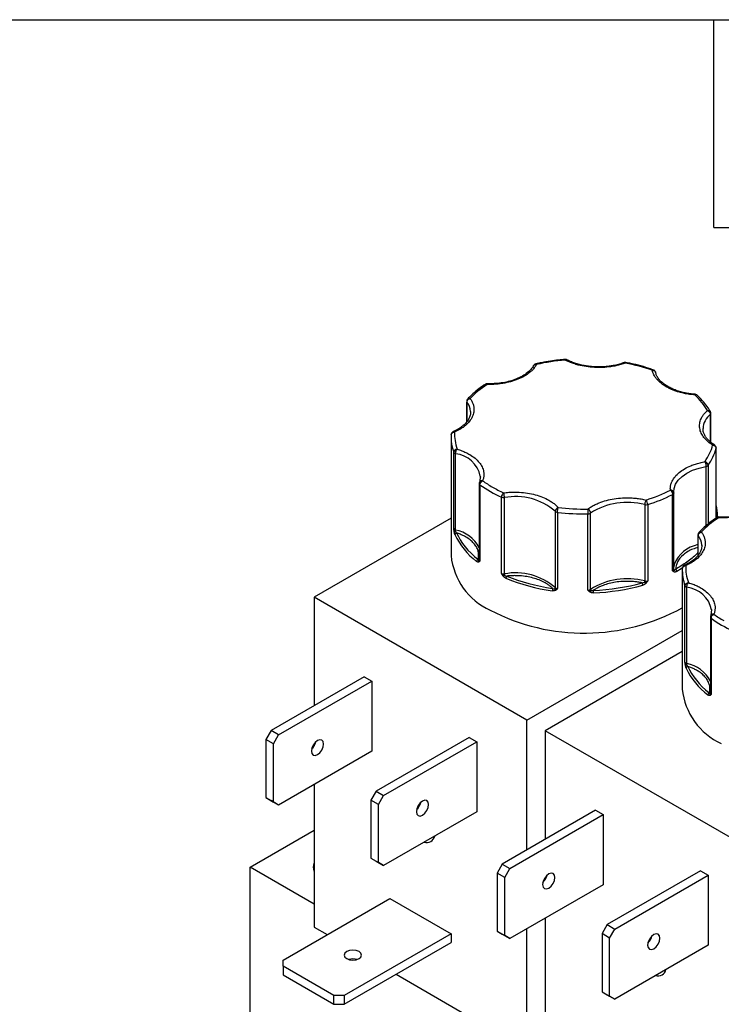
# Model space of a CAD drawing. Header units: inches. Extents: x 0.5 to 21.5, y 0.5 to 16.5.
# Tile 15 of 17: x 17.2 to 19.2, y 13.7 to 16.5. Entities that reach past the tile are written whole.
import ezdxf

# ---------------------------------------------------------------- set-up
doc = ezdxf.new("R2010")
doc.units = ezdxf.units.IN
doc.header["$LTSCALE"] = 2
doc.header["$MEASUREMENT"] = 0
doc.layers.add('TEXT', color=140, linetype='Continuous', lineweight=25)

msp = doc.modelspace()

# ---------------------------------------------------------------- linework, layer by layer
for p, q in [((18.4858, 15.3974), (18.4858, 15.3376)), ((18.4865, 15.3385), (18.4865, 15.3952)), ((18.4967, 15.3679), (18.4968, 15.3657)), ((19.1897, 15.3597), (19.1897, 15.28)), ((19.1913, 15.2787), (19.1913, 15.3628)), ((19.1688, 15.316), (19.1687, 15.3183)), ((18.4405, 15.2943), (18.4405, 14.9514)), ((18.4483, 15.0293), (18.4483, 15.2498)), ((19.2063, 15.0596), (19.2063, 15.2617)), ((19.2065, 15.0596), (19.2065, 15.2626)), ((18.4535, 15.0253), (18.4535, 15.2458)), ((19.1772, 15.2092), (19.1772, 15.0377)), ((19.1836, 15.2126), (19.1836, 15.0431)), ((18.5251, 15.1812), (18.5233, 15.165)), ((18.5251, 15.1809), (18.5252, 15.1778)), ((18.5218, 15.1597), (18.5218, 14.9393)), ((18.5239, 15.1562), (18.5239, 14.9357)), ((19.0843, 15.1326), (19.0842, 15.1362)), ((18.5862, 14.8998), (18.5862, 15.1202)), ((18.5946, 14.8986), (18.5946, 15.1191)), ((19.0809, 14.9076), (19.0809, 15.128)), ((19.0843, 15.1326), (19.0843, 15.1323)), ((19.0843, 14.9119), (19.0843, 15.1323)), ((18.7414, 15.0796), (18.7414, 14.8591)), ((19.0002, 15.0986), (19.0002, 14.8782)), ((19.0088, 15.0989), (19.0088, 14.8784)), ((18.4405, 15.0598), (18.0447, 14.8312)), ((18.7483, 15.0766), (18.7483, 14.8561)), ((18.836, 14.8517), (18.836, 15.0721)), ((18.8437, 14.854), (18.8437, 15.0744)), ((19.2105, 15.0617), (19.2105, 15.0657)), ((19.154, 15.0116), (19.154, 14.9519)), ((19.1547, 14.9528), (19.1547, 15.0094)), ((19.1649, 14.9821), (19.165, 14.9799)), ((19.1087, 14.9086), (19.1087, 14.5656)), ((19.1165, 14.6435), (19.1165, 14.864)), ((19.1218, 14.6396), (19.1218, 14.86)), ((18.0447, 14.8312), (18.0447, 14.5177)), ((18.6598, 14.4761), (18.0447, 14.8312)), ((19.1933, 14.7954), (19.1916, 14.7792)), ((19.1934, 14.7952), (19.1935, 14.7921)), ((19.19, 14.774), (19.19, 14.5535)), ((19.1922, 14.7704), (19.1922, 14.5499)), ((18.6598, 14.4761), (19.1087, 14.7352)), ((19.1087, 14.674), (18.7129, 14.4455)), ((18.1896, 14.6014), (17.9204, 14.446)), ((18.1896, 14.6014), (18.2115, 14.5887)), ((17.9423, 14.4333), (18.2115, 14.5887)), ((18.2115, 14.5887), (18.2115, 14.3862)), ((18.6598, 14.1013), (18.6598, 14.4761)), ((17.9204, 14.446), (17.9054, 14.42)), ((17.9423, 14.4333), (17.9204, 14.446)), ((17.9273, 14.4073), (17.9423, 14.4333)), ((18.493, 14.4263), (18.2237, 14.2708)), ((18.493, 14.4263), (18.5149, 14.4136)), ((18.7129, 14.4455), (18.7129, 14.132)), ((19.3281, 14.0903), (18.7129, 14.4455)), ((17.9273, 14.4073), (17.9054, 14.42)), ((17.9054, 14.42), (17.9054, 14.2521)), ((17.9273, 14.2395), (17.9273, 14.4073)), ((18.0447, 14.4081), (18.0447, 14.4015)), ((18.2456, 14.2582), (18.5149, 14.4136)), ((18.5149, 14.4136), (18.5149, 14.2111)), ((18.2115, 14.3862), (17.9423, 14.2308)), ((18.0447, 14.2899), (18.0447, 13.8783)), ((18.2237, 14.2708), (18.2087, 14.2449)), ((18.2237, 14.2708), (18.2456, 14.2582)), ((18.2306, 14.2322), (18.2456, 14.2582)), ((17.9054, 14.2521), (17.9273, 14.2395)), ((17.9054, 14.2521), (17.9204, 14.2435)), ((17.9423, 14.2308), (17.9204, 14.2435)), ((17.9423, 14.2308), (17.9273, 14.2395)), ((18.2306, 14.2322), (18.2087, 14.2449)), ((18.2087, 14.2449), (18.2087, 14.077)), ((18.2306, 14.0643), (18.2306, 14.2322)), ((18.3457, 14.2294), (18.3489, 14.228)), ((18.5149, 14.2111), (18.2456, 14.0557)), ((18.8578, 14.2156), (18.5886, 14.0602)), ((18.6105, 14.0475), (18.8798, 14.203)), ((18.8578, 14.2156), (18.8798, 14.203)), ((18.8798, 14.203), (18.8798, 14.0005)), ((17.8596, 14.0512), (18.0447, 14.158)), ((18.2087, 14.077), (18.2306, 14.0643)), ((18.2087, 14.077), (18.2237, 14.0683)), ((18.2237, 14.0683), (18.2456, 14.0557)), ((18.2456, 14.0557), (18.2306, 14.0643)), ((18.5886, 14.0602), (18.5736, 14.0342)), ((18.5886, 14.0602), (18.6105, 14.0475)), ((17.8596, 12.8264), (17.8596, 14.0512)), ((18.0447, 13.9443), (17.8596, 14.0512)), ((18.5955, 14.0216), (18.5736, 14.0342)), ((18.5736, 14.0342), (18.5736, 13.8664)), ((18.5955, 14.0216), (18.6105, 14.0475)), ((19.1612, 14.0405), (18.8919, 13.8851)), ((18.9138, 13.8724), (19.1831, 14.0279)), ((19.1612, 14.0405), (19.1831, 14.0279)), ((19.1831, 14.0279), (19.1831, 13.8254)), ((18.5955, 13.8537), (18.5955, 14.0216)), ((18.8798, 14.0005), (18.6105, 13.845)), ((18.7129, 14.0223), (18.7129, 14.0157)), ((17.955, 13.7825), (18.2639, 13.9608)), ((18.2639, 13.9608), (18.4406, 13.8588)), ((18.7129, 13.9041), (18.7129, 13.4926)), ((18.8919, 13.8851), (18.8769, 13.8591)), ((18.8919, 13.8851), (18.9138, 13.8724)), ((18.0447, 13.8783), (18.0828, 13.8563)), ((18.4406, 13.8588), (18.1318, 13.6805)), ((18.4406, 13.8588), (18.4406, 13.8335)), ((18.5736, 13.8664), (18.5955, 13.8537)), ((18.5736, 13.8664), (18.5886, 13.8577)), ((18.5886, 13.8577), (18.6105, 13.845)), ((18.6598, 13.5232), (18.6598, 13.8735)), ((18.8988, 13.8464), (18.8769, 13.8591)), ((18.8769, 13.8591), (18.8769, 13.6912)), ((18.8988, 13.8464), (18.9138, 13.8724)), ((18.1318, 13.6552), (18.4406, 13.8335)), ((18.6105, 13.845), (18.5955, 13.8537)), ((18.8988, 13.6786), (18.8988, 13.8464)), ((19.0139, 13.8437), (19.0171, 13.8422)), ((19.1831, 13.8254), (18.9138, 13.6699)), ((17.955, 13.7652), (17.955, 13.7825)), ((18.1018, 13.6805), (17.955, 13.7652)), ((17.955, 13.7652), (17.955, 13.7399)), ((18.2815, 13.7416), (18.6598, 13.5232)), ((17.955, 13.7399), (18.1018, 13.6552)), ((18.8769, 13.6912), (18.8988, 13.6786)), ((18.8769, 13.6912), (18.8919, 13.6826)), ((18.1318, 13.6805), (18.1018, 13.6805)), ((18.1018, 13.6552), (18.1018, 13.6805)), ((18.1318, 13.6805), (18.1318, 13.6552)), ((18.8919, 13.6826), (18.9138, 13.6699)), ((18.9138, 13.6699), (18.8988, 13.6786)), ((18.1018, 13.6552), (18.1318, 13.6552))]:
    msp.add_line(p, q)
at = {"flags": 128}
for points in [[(19.2065, 15.2626), (19.2064, 15.2624), (19.2063, 15.2617)], [(19.0842, 15.1362), (19.0851, 15.1452), (19.0894, 15.1575), (19.0971, 15.1692), (19.1081, 15.1801), (19.122, 15.1897), (19.1385, 15.198), (19.1571, 15.2045), (19.1772, 15.2092)], [(19.2105, 15.0657), (19.2105, 15.0636), (19.2104, 15.0604)], [(19.0854, 14.9262), (19.0851, 14.9247), (19.0843, 14.9195)], [(19.1104, 14.9162), (19.1057, 14.9133), (19.0926, 14.9056)], [(18.0546, 14.4173), (18.0478, 14.4118), (18.0421, 14.4041), (18.0382, 14.3953), (18.0369, 14.3867), (18.0382, 14.3796), (18.0421, 14.3752), (18.0478, 14.3741), (18.0546, 14.3765)], [(18.0546, 14.3765), (18.0613, 14.3819), (18.0671, 14.3896), (18.0709, 14.3985), (18.0722, 14.4071), (18.0709, 14.4141), (18.0671, 14.4185), (18.0613, 14.4196), (18.0546, 14.4173)], [(18.3579, 14.2422), (18.3511, 14.2367), (18.3454, 14.229), (18.3416, 14.2201), (18.3402, 14.2115), (18.3416, 14.2045), (18.3454, 14.2001), (18.3511, 14.199), (18.3579, 14.2013)], [(18.3579, 14.2013), (18.3647, 14.2068), (18.3704, 14.2145), (18.3742, 14.2234), (18.3756, 14.232), (18.3742, 14.239), (18.3704, 14.2434), (18.3647, 14.2445), (18.3579, 14.2422)], [(18.7228, 14.0315), (18.716, 14.0261), (18.7103, 14.0183), (18.7064, 14.0095), (18.7051, 14.0009), (18.7064, 13.9939), (18.7103, 13.9895), (18.716, 13.9883), (18.7228, 13.9907)], [(18.7228, 13.9907), (18.7295, 13.9962), (18.7353, 14.0039), (18.7391, 14.0127), (18.7405, 14.0213), (18.7391, 14.0284), (18.7353, 14.0328), (18.7295, 14.0339), (18.7228, 14.0315)], [(19.0261, 13.8564), (19.0194, 13.8509), (19.0136, 13.8432), (19.0098, 13.8344), (19.0084, 13.8258), (19.0098, 13.8188), (19.0136, 13.8143), (19.0194, 13.8132), (19.0261, 13.8156)], [(19.0261, 13.8156), (19.0329, 13.821), (19.0386, 13.8288), (19.0425, 13.8376), (19.0438, 13.8462), (19.0425, 13.8532), (19.0386, 13.8576), (19.0329, 13.8588), (19.0261, 13.8564)], [(18.1394, 13.8073), (18.134, 13.8027), (18.1321, 13.7971), (18.134, 13.7916), (18.1394, 13.7869), (18.1475, 13.7838), (18.1571, 13.7827), (18.1667, 13.7838), (18.1748, 13.7869)], [(18.1748, 13.7869), (18.1802, 13.7916), (18.1821, 13.7971), (18.1802, 13.8027), (18.1748, 13.8073), (18.1667, 13.8105), (18.1571, 13.8116), (18.1475, 13.8105), (18.1394, 13.8073)]]:
    msp.add_lwpolyline(points, dxfattribs=at)
for centre, radius, start, end in [((18.4895, 15.3975), 0.00376, 180.945, 217.4259), ((18.447, 15.3648), 0.0498, 3.5015, 37.4895), ((19.2242, 15.3161), 0.0556, 128.4223, 177.7121), ((19.1871, 15.363), 0.00421, 308.5087, 357.4304), ((18.5727, 15.2945), 0.1322, 177.4493, 199.7861), ((18.4537, 15.252), 0.00584, 202.9787, 242.992), ((19.0559, 15.3017), 0.1557, 325.0895, 345.1136), ((18.4568, 15.2569), 0.0116, 240.4659, 253.794), ((18.4442, 15.1636), 0.0827, 12.0928, 83.5527), ((19.1761, 15.2189), 0.0097, 276.4793, 319.8956), ((18.5262, 15.16), 0.0044, 182.4878, 239.5252), ((18.7354, 15.4505), 0.3624, 234.3111, 245.6943), ((18.5924, 15.1348), 0.0159, 246.9599, 278.0107), ((18.6269, 14.9466), 0.1755, 49.256, 100.611), ((18.8735, 15.5375), 0.459, 287.1489, 296.8704), ((19.0791, 15.1329), 0.00522, 290.4646, 353.689), ((18.7469, 15.0846), 0.00735, 222.6419, 240.7341), ((18.9496, 14.9079), 0.1974, 75.141, 122.4451), ((19.0041, 15.1148), 0.0166, 256.6265, 286.6907), ((19.0795, 15.0655), 0.1311, 0.0768, 14.2924), ((18.7497, 15.0899), 0.0134, 241.3079, 264.1813), ((18.8254, 15.7322), 0.6602, 263.2951, 270.9222), ((18.8363, 15.0855), 0.0134, 269.0358, 303.9182), ((18.455, 15.0327), 0.00749, 206.7477, 258.5997), ((18.442, 15.0256), 0.0116, 340.4761, 358.7318), ((18.4346, 14.9284), 0.0988, 28.0077, 78.9293), ((18.4536, 15.0162), 0.00556, 97.9999, 136.3953), ((18.4572, 15.0116), 0.00537, 95.1981, 173.9066), ((18.6368, 15.0977), 0.2038, 204.8113, 233.0482), ((19.1577, 15.0117), 0.00376, 180.945, 217.4259), ((19.1152, 14.9791), 0.0498, 3.5015, 37.4895), ((19.1723, 14.8914), 0.0936, 101.2675, 158.1605), ((18.6332, 14.9706), 0.1936, 185.6948, 245.6253), ((18.5211, 14.9344), 0.00681, 113.8597, 176.2343), ((18.525, 14.9349), 0.00531, 145.7148, 203.1049), ((18.5187, 14.9406), 0.00335, 305.0455, 337.1501), ((18.5264, 14.9396), 0.00462, 184.1179, 238.1308), ((19.0791, 14.9125), 0.00522, 290.4646, 353.689), ((19.088, 14.9122), 0.00366, 185.6152, 232.804), ((19.0805, 14.9069), 0.00574, 331.6604, 24.4093), ((19.0848, 14.9053), 0.00781, 2.4706, 56.2904), ((19.2409, 14.9088), 0.1322, 177.4493, 199.7861), ((18.5924, 14.9143), 0.0159, 246.9599, 278.0107), ((18.6578, 14.8148), 0.1019, 128.1341, 130.9243), ((18.6269, 14.7262), 0.1755, 49.256, 100.611), ((18.6191, 14.8989), 0.0245, 180.6025, 189.243), ((18.6078, 14.8858), 0.009, 132.2532, 178.4536), ((18.807, 15.3926), 0.5476, 247.6562, 262.2108), ((18.9496, 14.6874), 0.1974, 75.141, 122.4451), ((18.7533, 14.8499), 0.0204, 160.2414, 179.9206), ((18.7362, 14.8593), 0.0053, 319.1965, 357.7484), ((18.7494, 14.8571), 0.00927, 187.4178, 219.8783), ((18.7491, 14.8671), 0.0111, 226.5503, 266.2341), ((18.8363, 14.865), 0.0134, 269.0358, 303.9182), ((18.8499, 14.8542), 0.00622, 182.1351, 215.4476), ((18.8294, 15.4618), 0.6183, 272.0834, 285.5027), ((18.9831, 14.8659), 0.0116, 0.6428, 35.7943), ((18.9864, 14.8784), 0.0138, 343.6589, 358.936), ((19.0537, 14.9271), 0.0755, 224.2139, 228.0908), ((19.0041, 14.8943), 0.0166, 256.6265, 286.6907), ((19.1219, 14.8663), 0.00584, 202.9787, 242.992), ((19.125, 14.8712), 0.0116, 240.4659, 253.794), ((19.1125, 14.7778), 0.0827, 12.0928, 83.5527), ((18.8334, 14.8542), 0.0121, 317.4555, 342.3992), ((18.7813, 14.844), 0.0706, 359.9897, 5.6487), ((18.8249, 15.3125), 0.5851, 242.343, 299.0196), ((19.1944, 14.7742), 0.0044, 182.4878, 239.5252), ((19.4036, 15.0647), 0.3624, 234.3111, 245.6943), ((19.1232, 14.6469), 0.00749, 206.7477, 258.5997), ((19.1219, 14.6305), 0.00556, 97.9999, 136.3953), ((19.1254, 14.6259), 0.00537, 95.1981, 173.9066), ((19.305, 14.7119), 0.2038, 204.8113, 233.0482), ((19.1102, 14.6398), 0.0116, 340.4761, 358.7318), ((19.1028, 14.5426), 0.0988, 28.0077, 78.9293), ((19.3014, 14.5848), 0.1936, 185.6948, 245.6253), ((19.1893, 14.5486), 0.00681, 113.8597, 176.2343), ((19.1932, 14.5491), 0.00531, 145.7148, 203.1049), ((19.1869, 14.5549), 0.00335, 305.0455, 337.1501), ((19.1946, 14.5539), 0.00462, 184.1179, 238.1308), ((18.0098, 14.4227), 0.0408, 312.8712, 347.1342), ((18.3132, 14.2476), 0.0408, 312.8712, 347.1342), ((18.37, 14.1464), 0.0239, 253.4511, 346.5435), ((18.0767, 14.0512), 0.0343, 159.372, 200.628), ((18.678, 14.0369), 0.0408, 312.8712, 347.1342), ((18.9814, 13.8618), 0.0408, 312.8712, 347.1342), ((18.1571, 13.7455), 0.0408, 72.8868, 107.1132), ((19.0385, 13.7603), 0.0236, 252.665, 347.0478)]:
    msp.add_arc(centre, radius, start, end)
for points, knots in [([(18.7697, 15.5183), (18.7637, 15.5178), (18.7495, 15.5166), (18.727, 15.5134), (18.7048, 15.5097), (18.6911, 15.5065), (18.6855, 15.5053)], [0, 0, 0, 0, 0.208943, 0.492283, 0.794975, 1, 1, 1, 1]), ([(18.7752, 15.5173), (18.7752, 15.5173), (18.7743, 15.5178), (18.7725, 15.5184), (18.7706, 15.5184), (18.7697, 15.5183)], [0, 0, 0, 0, 0.011303, 0.530757, 1, 1, 1, 1]), ([(18.7705, 15.5166), (18.7703, 15.5173), (18.77, 15.5184), (18.7698, 15.5183), (18.7697, 15.5182)], [0, 0, 0, 0, 0.644276, 1, 1, 1, 1]), ([(18.7705, 15.5166), (18.7714, 15.5171), (18.7732, 15.518), (18.7746, 15.5175), (18.7752, 15.5172)], [0, 0, 0, 0, 0.506202, 1, 1, 1, 1]), ([(18.9441, 15.5079), (18.9419, 15.5071), (18.9376, 15.5055), (18.9309, 15.5035), (18.9241, 15.5016), (18.917, 15.5), (18.9098, 15.4986), (18.8972, 15.4965), (18.8788, 15.4947), (18.8547, 15.4948), (18.8308, 15.4971), (18.8108, 15.5012), (18.7947, 15.5061), (18.782, 15.5109), (18.7743, 15.5147), (18.7705, 15.5166)], [0, 0, 0, 0, 0.040712, 0.081199, 0.121575, 0.161957, 0.202462, 0.243205, 0.371568, 0.500042, 0.628406, 0.75688, 0.838051, 0.918781, 1, 1, 1, 1]), ([(18.8671, 15.4967), (18.8602, 15.4968), (18.8504, 15.4971), (18.8363, 15.4986), (18.8246, 15.5004), (18.8112, 15.5034), (18.798, 15.5074), (18.7857, 15.512), (18.7786, 15.5156), (18.7753, 15.5173)], [0, 0, 0, 0, 0.204999, 0.287871, 0.424421, 0.564491, 0.712862, 0.865481, 1, 1, 1, 1]), ([(18.9405, 15.5092), (18.9386, 15.5085), (18.9323, 15.506), (18.9205, 15.5028), (18.907, 15.4999), (18.8942, 15.4981), (18.8814, 15.4969), (18.8722, 15.4968), (18.8671, 15.4967)], [0, 0, 0, 0, 0.086771, 0.300224, 0.500097, 0.644681, 0.805085, 1, 1, 1, 1]), ([(18.9406, 15.5089), (18.941, 15.5091), (18.9421, 15.5094), (18.9434, 15.5084), (18.9441, 15.5079)], [0, 0, 0, 0, 0.456664, 1, 1, 1, 1]), ([(18.946, 15.5095), (18.946, 15.5095), (18.9449, 15.5099), (18.943, 15.5098), (18.9413, 15.5092), (18.9407, 15.5089)], [0, 0, 0, 0, 0.013464, 0.61606, 1, 1, 1, 1]), ([(18.9459, 15.5093), (18.9457, 15.5094), (18.9452, 15.5095), (18.9445, 15.5085), (18.9441, 15.5079)], [0, 0, 0, 0, 0.362426, 1, 1, 1, 1]), ([(19.025, 15.4881), (19.0224, 15.489), (19.0109, 15.4933), (18.9893, 15.4996), (18.9655, 15.5057), (18.9507, 15.5085), (18.9459, 15.5093)], [0, 0, 0, 0, 0.105795, 0.468305, 0.825708, 1, 1, 1, 1]), ([(18.6877, 15.5038), (18.6869, 15.5024), (18.6853, 15.4996), (18.6825, 15.4956), (18.6793, 15.4916), (18.6757, 15.4877), (18.6718, 15.484), (18.6644, 15.4777), (18.6523, 15.4695), (18.6338, 15.4606), (18.6129, 15.4536), (18.593, 15.4493), (18.5753, 15.447), (18.5601, 15.446), (18.55, 15.4461), (18.5449, 15.4461)], [0, 0, 0, 0, 0.040712, 0.081199, 0.121575, 0.161957, 0.202462, 0.243205, 0.371568, 0.500042, 0.628406, 0.75688, 0.838051, 0.918781, 1, 1, 1, 1]), ([(18.6797, 15.5015), (18.6769, 15.4972), (18.6716, 15.4887), (18.6586, 15.4774), (18.643, 15.4677), (18.6252, 15.4598), (18.6059, 15.454), (18.5795, 15.4486), (18.5588, 15.4482), (18.5452, 15.4479)], [0, 0, 0, 0, 0.137754, 0.271976, 0.402628, 0.529665, 0.653037, 0.772693, 1, 1, 1, 1]), ([(18.6789, 15.5003), (18.6789, 15.5003), (18.679, 15.5008), (18.6794, 15.5011), (18.6798, 15.5014)], [0, 0, 0, 0, 0.015653, 1, 1, 1, 1]), ([(18.6855, 15.5053), (18.6846, 15.505), (18.6825, 15.5045), (18.6801, 15.5026), (18.6793, 15.5009), (18.679, 15.5003)], [0, 0, 0, 0, 0.322244, 0.762433, 1, 1, 1, 1]), ([(18.6798, 15.5014), (18.6801, 15.5018), (18.6811, 15.5031), (18.684, 15.5041), (18.6864, 15.5039), (18.6877, 15.5038)], [0, 0, 0, 0, 0.212818, 0.606409, 1, 1, 1, 1]), ([(18.6855, 15.5052), (18.6858, 15.5053), (18.6864, 15.5055), (18.6872, 15.5044), (18.6877, 15.5038)], [0, 0, 0, 0, 0.378564, 1, 1, 1, 1]), ([(19.0218, 15.4869), (19.0225, 15.4875), (19.0237, 15.4885), (19.0246, 15.4882), (19.025, 15.4881)], [0, 0, 0, 0, 0.5855701, 1, 1, 1, 1]), ([(19.0624, 15.4392), (19.0606, 15.4403), (19.0569, 15.4425), (19.0519, 15.4459), (19.0472, 15.4495), (19.0428, 15.4532), (19.0388, 15.4571), (19.0346, 15.4618), (19.0304, 15.4673), (19.0265, 15.4737), (19.0236, 15.4802), (19.0224, 15.4847), (19.0218, 15.4869)], [0, 0, 0, 0, 0.083729, 0.166966, 0.249962, 0.332971, 0.416246, 0.500037, 0.625413, 0.749962, 0.87454, 1, 1, 1, 1]), ([(19.0305, 15.4838), (19.0297, 15.4848), (19.0286, 15.4863), (19.0266, 15.4877), (19.0256, 15.488), (19.0251, 15.4881)], [0, 0, 0, 0, 0.545969, 0.797714, 1, 1, 1, 1]), ([(19.0315, 15.4809), (19.0315, 15.481), (19.0314, 15.4821), (19.0309, 15.483), (19.0305, 15.4838)], [0, 0, 0, 0, 0.149837, 1, 1, 1, 1]), ([(19.1458, 15.4177), (19.1447, 15.4178), (19.1407, 15.4179), (19.1323, 15.419), (19.1206, 15.4207), (19.1072, 15.4237), (19.094, 15.4277), (19.0813, 15.4325), (19.0695, 15.4383), (19.0589, 15.4449), (19.0498, 15.452), (19.0422, 15.4598), (19.0365, 15.4679), (19.033, 15.475), (19.0321, 15.4794), (19.0319, 15.4809)], [0, 0, 0, 0, 0.019087, 0.066386, 0.144323, 0.224269, 0.308952, 0.396061, 0.484706, 0.574306, 0.664695, 0.756138, 0.849516, 0.946762, 1, 1, 1, 1]), ([(18.5396, 15.4463), (18.5383, 15.4454), (18.53, 15.4404), (18.5165, 15.4301), (18.5007, 15.4169), (18.4922, 15.4079), (18.4887, 15.4042)], [0, 0, 0, 0, 0.066252, 0.408864, 0.753235, 1, 1, 1, 1]), ([(18.5452, 15.4478), (18.5446, 15.4478), (18.5429, 15.4479), (18.5408, 15.4473), (18.5397, 15.4464), (18.5395, 15.4462)], [0, 0, 0, 0, 0.283172, 0.874431, 1, 1, 1, 1]), ([(18.5449, 15.4461), (18.544, 15.4465), (18.5421, 15.4472), (18.5401, 15.447), (18.5396, 15.4464), (18.5396, 15.4463)], [0, 0, 0, 0, 0.486543, 0.973086, 1, 1, 1, 1]), ([(18.5449, 15.4461), (18.545, 15.4468), (18.5451, 15.448), (18.5452, 15.4478), (18.5452, 15.4478)], [0, 0, 0, 0, 0.5487269, 1, 1, 1, 1]), ([(19.145, 15.4158), (19.1424, 15.416), (19.1373, 15.4165), (19.1296, 15.4174), (19.1221, 15.4186), (19.1147, 15.42), (19.1074, 15.4216), (19.0991, 15.4238), (19.09, 15.4267), (19.0802, 15.4304), (19.0709, 15.4346), (19.0652, 15.4377), (19.0624, 15.4392)], [0, 0, 0, 0, 0.083729, 0.166966, 0.249962, 0.332971, 0.416246, 0.500037, 0.625413, 0.749962, 0.87454, 1, 1, 1, 1]), ([(18.4958, 15.4056), (18.4967, 15.4042), (18.4986, 15.4015), (18.5009, 15.3973), (18.5029, 15.3931), (18.5045, 15.3888), (18.5057, 15.3845), (18.507, 15.377), (18.5069, 15.3662), (18.5026, 15.3524), (18.4944, 15.3393), (18.4839, 15.3287), (18.4729, 15.3203), (18.4625, 15.3139), (18.4546, 15.3102), (18.4507, 15.3084)], [0, 0, 0, 0, 0.040712, 0.081199, 0.121575, 0.161957, 0.202462, 0.243205, 0.371568, 0.500042, 0.628406, 0.75688, 0.838051, 0.918781, 1, 1, 1, 1]), ([(18.4885, 15.4042), (18.4884, 15.4041), (18.4873, 15.4032), (18.4861, 15.4008), (18.4859, 15.3985), (18.4858, 15.3974)], [0, 0, 0, 0, 0.085775, 0.5583753, 1, 1, 1, 1]), ([(18.4865, 15.3952), (18.4866, 15.3957), (18.4866, 15.3967), (18.4873, 15.3989), (18.4891, 15.4019), (18.4919, 15.404), (18.4942, 15.4051), (18.4952, 15.4054), (18.4958, 15.4056)], [0, 0, 0, 0, 0.1143292, 0.2408414, 0.5003699, 0.7951241, 0.8797449, 1, 1, 1, 1]), ([(18.4886, 15.4041), (18.4889, 15.4045), (18.4898, 15.4056), (18.4923, 15.4062), (18.4946, 15.4058), (18.4958, 15.4056)], [0, 0, 0, 0, 0.195552, 0.597776, 1, 1, 1, 1]), ([(19.1458, 15.4174), (19.1457, 15.4175), (19.1455, 15.4176), (19.1452, 15.4165), (19.145, 15.4158)], [0, 0, 0, 0, 0.384806, 1, 1, 1, 1]), ([(19.1517, 15.4148), (19.1515, 15.4151), (19.1507, 15.4161), (19.1483, 15.4166), (19.1461, 15.4161), (19.145, 15.4158)], [0, 0, 0, 0, 0.1500247, 0.5750123, 1, 1, 1, 1]), ([(19.1518, 15.4148), (19.1516, 15.4151), (19.151, 15.4158), (19.1493, 15.4167), (19.1475, 15.4175), (19.1461, 15.4175), (19.1458, 15.4175)], [0, 0, 0, 0, 0.1385559, 0.3988003, 0.835264, 1, 1, 1, 1]), ([(19.1896, 15.3677), (19.1877, 15.3712), (19.1823, 15.3808), (19.1704, 15.3957), (19.1596, 15.408), (19.1526, 15.4141), (19.1517, 15.4149)], [0, 0, 0, 0, 0.207432, 0.576064, 0.944809, 1, 1, 1, 1]), ([(18.4965, 15.3675), (18.4966, 15.3648), (18.4967, 15.3588), (18.4937, 15.3497), (18.4885, 15.3403), (18.4809, 15.3315), (18.4713, 15.3232), (18.46, 15.3157), (18.451, 15.3115), (18.4466, 15.3094)], [0, 0, 0, 0, 0.133133, 0.28988, 0.437868, 0.581379, 0.722904, 0.863262, 1, 1, 1, 1]), ([(19.1965, 15.2707), (19.1948, 15.2718), (19.1914, 15.274), (19.1867, 15.2775), (19.1823, 15.281), (19.1783, 15.2847), (19.1747, 15.2886), (19.1689, 15.2954), (19.1627, 15.3056), (19.1586, 15.3193), (19.1585, 15.3333), (19.162, 15.3453), (19.1674, 15.3553), (19.1734, 15.3634), (19.1787, 15.3684), (19.1813, 15.3709)], [0, 0, 0, 0, 0.040712, 0.081199, 0.121575, 0.161957, 0.202462, 0.243205, 0.371568, 0.500042, 0.628406, 0.75688, 0.838051, 0.918781, 1, 1, 1, 1]), ([(19.1813, 15.3709), (19.1825, 15.3711), (19.185, 15.3713), (19.1882, 15.3701), (19.1893, 15.3685), (19.1899, 15.3677)], [0, 0, 0, 0, 0.340707, 0.681414, 1, 1, 1, 1]), ([(19.1813, 15.3709), (19.1818, 15.3707), (19.1829, 15.3703), (19.1843, 15.3693), (19.1855, 15.3683), (19.1865, 15.3673), (19.1878, 15.3656), (19.1893, 15.363), (19.1896, 15.3607), (19.1897, 15.3597)], [0, 0, 0, 0, 0.126025, 0.23919, 0.339434, 0.426787, 0.50133, 0.757683, 1, 1, 1, 1]), ([(19.1912, 15.3627), (19.1913, 15.3628), (19.1914, 15.3637), (19.191, 15.3654), (19.1903, 15.367), (19.1899, 15.3678)], [0, 0, 0, 0, 0.025984, 0.501379, 1, 1, 1, 1]), ([(18.4467, 15.3093), (18.4464, 15.3092), (18.4449, 15.3087), (18.4429, 15.3067), (18.4411, 15.3039), (18.4409, 15.3018), (18.4408, 15.3009)], [0, 0, 0, 0, 0.080654, 0.425917, 0.753535, 1, 1, 1, 1]), ([(18.4507, 15.3084), (18.4498, 15.3089), (18.4484, 15.3098), (18.4472, 15.3095), (18.4467, 15.3093)], [0, 0, 0, 0, 0.541296, 1, 1, 1, 1]), ([(19.2019, 15.2711), (19.2003, 15.2721), (19.1951, 15.2752), (19.1879, 15.2812), (19.1803, 15.2889), (19.1745, 15.297), (19.1706, 15.3056), (19.1687, 15.3121), (19.1689, 15.3157), (19.169, 15.3163)], [0, 0, 0, 0, 0.074534, 0.242459, 0.412341, 0.585818, 0.766481, 0.960907, 1, 1, 1, 1]), ([(18.4535, 15.2458), (18.4535, 15.2463), (18.4536, 15.2473), (18.4538, 15.2491), (18.4543, 15.251), (18.4549, 15.2533), (18.4562, 15.2564), (18.4574, 15.2581), (18.4581, 15.2591)], [0, 0, 0, 0, 0.1109501, 0.2406977, 0.3548768, 0.5014137, 0.6971734, 1, 1, 1, 1]), ([(18.4581, 15.2591), (18.4604, 15.2584), (18.4648, 15.257), (18.4713, 15.2547), (18.4775, 15.2522), (18.4835, 15.2495), (18.4892, 15.2466), (18.4986, 15.2413), (18.5105, 15.233), (18.5225, 15.2209), (18.5309, 15.2078), (18.5347, 15.1958), (18.5355, 15.1853), (18.5347, 15.1765), (18.5327, 15.1708), (18.5318, 15.1679)], [0, 0, 0, 0, 0.040712, 0.081199, 0.121575, 0.161957, 0.202462, 0.243205, 0.371568, 0.500042, 0.628406, 0.75688, 0.838051, 0.918781, 1, 1, 1, 1]), ([(19.2017, 15.271), (19.2017, 15.271), (19.2012, 15.2717), (19.1993, 15.2718), (19.1974, 15.2711), (19.1965, 15.2707)], [0, 0, 0, 0, 0.0264391, 0.5132195, 1, 1, 1, 1]), ([(19.2051, 15.2676), (19.2044, 15.2686), (19.2034, 15.27), (19.202, 15.2708), (19.2017, 15.271)], [0, 0, 0, 0, 0.790701, 1, 1, 1, 1]), ([(19.2064, 15.2625), (19.2064, 15.2626), (19.2066, 15.2634), (19.2062, 15.2652), (19.2055, 15.2668), (19.2051, 15.2676)], [0, 0, 0, 0, 0.024386, 0.500561, 1, 1, 1, 1]), ([(19.0743, 15.1405), (19.0742, 15.142), (19.0741, 15.1449), (19.0743, 15.1493), (19.075, 15.1536), (19.076, 15.158), (19.0775, 15.1623), (19.0807, 15.1696), (19.0872, 15.1797), (19.0994, 15.1918), (19.1148, 15.2025), (19.131, 15.2104), (19.1463, 15.2161), (19.1599, 15.2201), (19.1695, 15.222), (19.1743, 15.2229)], [0, 0, 0, 0, 0.040712, 0.081199, 0.121575, 0.161957, 0.202462, 0.243205, 0.371568, 0.500042, 0.628406, 0.75688, 0.838051, 0.918781, 1, 1, 1, 1]), ([(19.1743, 15.2229), (19.1745, 15.2225), (19.1748, 15.2218), (19.1754, 15.2204), (19.1758, 15.219), (19.1761, 15.2178), (19.1766, 15.2157), (19.1771, 15.2126), (19.1772, 15.2103), (19.1772, 15.2092)], [0, 0, 0, 0, 0.127074, 0.240811, 0.340983, 0.427706, 0.501333, 0.759176, 1, 1, 1, 1]), ([(19.1836, 15.2126), (19.1836, 15.2148), (19.1826, 15.2171), (19.1791, 15.221), (19.1767, 15.2224), (19.1743, 15.2229)], [0, 0, 0, 0, 0.5, 0.5, 1, 1, 1, 1]), ([(18.5233, 15.1646), (18.5231, 15.1645), (18.5227, 15.1641), (18.5226, 15.1636), (18.5226, 15.1634)], [0, 0, 0, 0, 0.527855, 1, 1, 1, 1]), ([(18.5318, 15.1679), (18.5305, 15.168), (18.528, 15.168), (18.5249, 15.1668), (18.5238, 15.1653), (18.5233, 15.1646)], [0, 0, 0, 0, 0.363829, 0.727658, 1, 1, 1, 1]), ([(18.5239, 15.1562), (18.5239, 15.1583), (18.5248, 15.1608), (18.5277, 15.1652), (18.5297, 15.167), (18.5318, 15.1679)], [0, 0, 0, 0, 0.5, 0.5, 1, 1, 1, 1]), ([(18.5225, 15.1634), (18.5225, 15.1633), (18.5218, 15.1622), (18.5218, 15.1609), (18.5218, 15.1598)], [0, 0, 0, 0, 0.114732, 1, 1, 1, 1]), ([(19.0843, 15.1326), (19.0843, 15.1331), (19.0842, 15.1341), (19.0837, 15.1356), (19.0828, 15.137), (19.0815, 15.1383), (19.0799, 15.1393), (19.0782, 15.14), (19.0763, 15.1405), (19.075, 15.1405), (19.0743, 15.1405)], [0, 0, 0, 0, 0.116441, 0.234491, 0.360904, 0.500015, 0.620352, 0.760008, 0.859428, 1, 1, 1, 1]), ([(18.5924, 15.1329), (18.5949, 15.1332), (18.5999, 15.1338), (18.6074, 15.1344), (18.6149, 15.1348), (18.6225, 15.135), (18.6301, 15.1349), (18.6432, 15.1343), (18.6615, 15.1324), (18.6842, 15.1276), (18.7052, 15.1206), (18.7215, 15.1128), (18.7338, 15.1051), (18.743, 15.0981), (18.7479, 15.093), (18.7503, 15.0904)], [0, 0, 0, 0, 0.040712, 0.081199, 0.121575, 0.161957, 0.202462, 0.243205, 0.371568, 0.500042, 0.628406, 0.75688, 0.838051, 0.918781, 1, 1, 1, 1]), ([(18.5946, 15.1191), (18.5946, 15.1196), (18.5946, 15.1207), (18.5945, 15.1225), (18.5943, 15.1245), (18.5939, 15.1269), (18.5934, 15.1301), (18.5928, 15.1319), (18.5924, 15.1329)], [0, 0, 0, 0, 0.11953, 0.241123, 0.367647, 0.501341, 0.708539, 1, 1, 1, 1]), ([(18.8358, 15.0861), (18.8373, 15.0872), (18.8405, 15.0895), (18.8455, 15.0928), (18.8509, 15.0959), (18.8565, 15.0988), (18.8624, 15.1016), (18.873, 15.106), (18.8893, 15.1113), (18.912, 15.1161), (18.9358, 15.1185), (18.957, 15.1186), (18.9751, 15.1173), (18.9899, 15.1153), (18.9993, 15.1132), (19.0041, 15.1121)], [0, 0, 0, 0, 0.040712, 0.081199, 0.121575, 0.161957, 0.202462, 0.243205, 0.371568, 0.500042, 0.628406, 0.75688, 0.838051, 0.918781, 1, 1, 1, 1]), ([(19.0041, 15.1121), (19.0038, 15.1118), (19.0035, 15.1112), (19.0025, 15.1094), (19.0013, 15.1063), (19.0005, 15.1026), (19.0002, 15.1002), (19.0002, 15.0991), (19.0002, 15.0986)], [0, 0, 0, 0, 0.111803, 0.190688, 0.499452, 0.759073, 0.885608, 1, 1, 1, 1]), ([(19.3559, 15.1181), (19.3551, 15.1167), (19.3535, 15.1139), (19.3507, 15.1098), (19.3475, 15.1058), (19.3439, 15.102), (19.34, 15.0982), (19.3327, 15.092), (19.3206, 15.0838), (19.302, 15.0748), (19.2811, 15.0678), (19.2612, 15.0635), (19.2435, 15.0613), (19.2284, 15.0602), (19.2182, 15.0603), (19.2132, 15.0604)], [0, 0, 0, 0, 0.040712, 0.081199, 0.121575, 0.161957, 0.202462, 0.243205, 0.371568, 0.500042, 0.628406, 0.75688, 0.838051, 0.918781, 1, 1, 1, 1]), ([(19.3479, 15.1158), (19.3452, 15.1115), (19.3398, 15.103), (19.3268, 15.0916), (19.3113, 15.0819), (19.2934, 15.0741), (19.2741, 15.0682), (19.2477, 15.0629), (19.227, 15.0624), (19.2135, 15.0622)], [0, 0, 0, 0, 0.137754, 0.271976, 0.402628, 0.529665, 0.653037, 0.772693, 1, 1, 1, 1]), ([(18.8437, 15.0744), (18.8437, 15.0749), (18.8436, 15.076), (18.8432, 15.0777), (18.8424, 15.0795), (18.8412, 15.0816), (18.839, 15.0842), (18.837, 15.0854), (18.8358, 15.0861)], [0, 0, 0, 0, 0.12018, 0.243699, 0.370706, 0.501329, 0.711213, 1, 1, 1, 1]), ([(19.2078, 15.0605), (19.2065, 15.0597), (19.1982, 15.0546), (19.1847, 15.0443), (19.1689, 15.0311), (19.1604, 15.0222), (19.1569, 15.0184)], [0, 0, 0, 0, 0.066252, 0.408864, 0.753235, 1, 1, 1, 1]), ([(19.2134, 15.0621), (19.2129, 15.0621), (19.2111, 15.0622), (19.209, 15.0616), (19.2079, 15.0606), (19.2078, 15.0605)], [0, 0, 0, 0, 0.283172, 0.874431, 1, 1, 1, 1]), ([(19.2132, 15.0604), (19.2122, 15.0607), (19.2103, 15.0614), (19.2084, 15.0613), (19.2078, 15.0606), (19.2078, 15.0606)], [0, 0, 0, 0, 0.4865432, 0.9730865, 1, 1, 1, 1]), ([(19.2132, 15.0604), (19.2132, 15.061), (19.2133, 15.0622), (19.2134, 15.0621), (19.2135, 15.062)], [0, 0, 0, 0, 0.548727, 1, 1, 1, 1]), ([(18.4496, 15.02), (18.4495, 15.0207), (18.4492, 15.0222), (18.4489, 15.0245), (18.4486, 15.0268), (18.4484, 15.0284), (18.4483, 15.0293)], [0, 0, 0, 0, 0.236129, 0.498993, 0.712542, 1, 1, 1, 1]), ([(18.4518, 15.0122), (18.4516, 15.0127), (18.4512, 15.0138), (18.4506, 15.0157), (18.4501, 15.0178), (18.4498, 15.0193), (18.4496, 15.02)], [0, 0, 0, 0, 0.270747, 0.52324, 0.763872, 1, 1, 1, 1]), ([(18.5184, 14.9406), (18.5187, 14.9418), (18.5194, 14.9442), (18.52, 14.9479), (18.5203, 14.9515), (18.5203, 14.9551), (18.5199, 14.9588), (18.5189, 14.965), (18.5158, 14.9737), (18.5088, 14.9845), (18.499, 14.9945), (18.4881, 15.0025), (18.4773, 15.0085), (18.4674, 15.0131), (18.4603, 15.0157), (18.4567, 15.017)], [0, 0, 0, 0, 0.040848, 0.081503, 0.122064, 0.162633, 0.203311, 0.244196, 0.372048, 0.500037, 0.627888, 0.755877, 0.837356, 0.918461, 1, 1, 1, 1]), ([(19.164, 15.0198), (19.1649, 15.0184), (19.1668, 15.0157), (19.1691, 15.0116), (19.1711, 15.0073), (19.1727, 15.0031), (19.1739, 14.9987), (19.1752, 14.9912), (19.1751, 14.9804), (19.1708, 14.9667), (19.1626, 14.9536), (19.1521, 14.9429), (19.1411, 14.9346), (19.1307, 14.9282), (19.1228, 14.9245), (19.1189, 14.9226)], [0, 0, 0, 0, 0.040712, 0.081199, 0.121575, 0.161957, 0.202462, 0.243205, 0.371568, 0.500042, 0.628406, 0.75688, 0.838051, 0.918781, 1, 1, 1, 1]), ([(19.1568, 15.0184), (19.1566, 15.0183), (19.1555, 15.0174), (19.1543, 15.015), (19.1541, 15.0127), (19.154, 15.0116)], [0, 0, 0, 0, 0.085775, 0.558375, 1, 1, 1, 1]), ([(19.1547, 15.0094), (19.1548, 15.0099), (19.1548, 15.0109), (19.1555, 15.0132), (19.1573, 15.0161), (19.1601, 15.0182), (19.1624, 15.0194), (19.1634, 15.0196), (19.164, 15.0198)], [0, 0, 0, 0, 0.114329, 0.240841, 0.50037, 0.795124, 0.879745, 1, 1, 1, 1]), ([(19.1568, 15.0184), (19.1571, 15.0187), (19.158, 15.0198), (19.1605, 15.0205), (19.1628, 15.02), (19.164, 15.0198)], [0, 0, 0, 0, 0.195552, 0.597776, 1, 1, 1, 1]), ([(19.154, 14.9748), (19.1491, 14.9734), (19.1323, 14.9686), (19.1109, 14.9543), (19.0925, 14.9341), (19.0903, 14.9191), (19.0892, 14.9118)], [0, 0, 0, 0, 0.1221203, 0.4193061, 0.7164918, 1, 1, 1, 1]), ([(19.1647, 14.9818), (19.1648, 14.979), (19.1649, 14.973), (19.1619, 14.9639), (19.1567, 14.9546), (19.1491, 14.9457), (19.1395, 14.9375), (19.1282, 14.93), (19.1192, 14.9257), (19.1148, 14.9236)], [0, 0, 0, 0, 0.133133, 0.28988, 0.437868, 0.581379, 0.722904, 0.863262, 1, 1, 1, 1]), ([(19.154, 14.96), (19.1527, 14.9586), (19.144, 14.9488), (19.1228, 14.9322), (19.1004, 14.9186), (19.0892, 14.9118)], [0, 0, 0, 0, 0.077108, 0.538818, 1, 1, 1, 1]), ([(18.5201, 14.9328), (18.5198, 14.9327), (18.5191, 14.9326), (18.518, 14.9328), (18.5169, 14.9332), (18.5156, 14.9339), (18.5148, 14.9345), (18.5143, 14.9348)], [0, 0, 0, 0, 0.188808, 0.379511, 0.575987, 0.781785, 1, 1, 1, 1]), ([(18.5239, 14.9357), (18.5236, 14.9353), (18.523, 14.9347), (18.5221, 14.9338), (18.5212, 14.9332), (18.5205, 14.9329), (18.5201, 14.9328)], [0, 0, 0, 0, 0.291242, 0.500217, 0.762096, 1, 1, 1, 1]), ([(19.1149, 14.9235), (19.1146, 14.9234), (19.1131, 14.923), (19.1111, 14.921), (19.1093, 14.9181), (19.1091, 14.916), (19.109, 14.9151)], [0, 0, 0, 0, 0.080654, 0.425917, 0.753535, 1, 1, 1, 1]), ([(19.1189, 14.9226), (19.1181, 14.9232), (19.1166, 14.9241), (19.1154, 14.9237), (19.1149, 14.9235)], [0, 0, 0, 0, 0.541296, 1, 1, 1, 1]), ([(18.5911, 14.8918), (18.5906, 14.8924), (18.5897, 14.8936), (18.5885, 14.8955), (18.5873, 14.8976), (18.5866, 14.899), (18.5862, 14.8998)], [0, 0, 0, 0, 0.2361294, 0.4989929, 0.7125421, 1, 1, 1, 1]), ([(18.5988, 14.886), (18.5981, 14.8864), (18.5966, 14.887), (18.5946, 14.8884), (18.5927, 14.89), (18.5916, 14.8912), (18.5911, 14.8918)], [0, 0, 0, 0, 0.270747, 0.52324, 0.763872, 1, 1, 1, 1]), ([(18.734, 14.8569), (18.7329, 14.8579), (18.7308, 14.86), (18.7272, 14.863), (18.7234, 14.8659), (18.7193, 14.8687), (18.715, 14.8714), (18.7073, 14.8757), (18.6952, 14.8813), (18.6778, 14.8869), (18.6592, 14.891), (18.642, 14.893), (18.627, 14.8936), (18.6143, 14.8935), (18.606, 14.8928), (18.6018, 14.8924)], [0, 0, 0, 0, 0.040848, 0.081503, 0.122064, 0.162633, 0.203311, 0.244196, 0.372048, 0.500037, 0.627888, 0.755877, 0.837356, 0.918461, 1, 1, 1, 1]), ([(19.0856, 14.9042), (19.0851, 14.9044), (19.0843, 14.9047), (19.0831, 14.9055), (19.082, 14.9065), (19.0813, 14.9072), (19.0809, 14.9076)], [0, 0, 0, 0, 0.236129, 0.498993, 0.712542, 1, 1, 1, 1]), ([(19.0926, 14.9056), (19.092, 14.9053), (19.0907, 14.9046), (19.0888, 14.9041), (19.0871, 14.9039), (19.0861, 14.9041), (19.0856, 14.9042)], [0, 0, 0, 0, 0.2707474, 0.5232404, 0.7638719, 1, 1, 1, 1]), ([(18.7422, 14.8511), (18.7417, 14.8509), (18.7407, 14.8504), (18.7389, 14.85), (18.737, 14.8497), (18.735, 14.8497), (18.7335, 14.8499), (18.7328, 14.85)], [0, 0, 0, 0, 0.188808, 0.379511, 0.575987, 0.781785, 1, 1, 1, 1]), ([(18.7483, 14.8561), (18.7478, 14.8556), (18.7469, 14.8546), (18.7454, 14.8533), (18.744, 14.8521), (18.7428, 14.8514), (18.7422, 14.8511)], [0, 0, 0, 0, 0.291242, 0.500217, 0.762096, 1, 1, 1, 1]), ([(18.8422, 14.8461), (18.8417, 14.8464), (18.8405, 14.8472), (18.839, 14.8486), (18.8375, 14.8501), (18.8366, 14.8511), (18.836, 14.8517)], [0, 0, 0, 0, 0.2361294, 0.4989929, 0.7125421, 1, 1, 1, 1]), ([(18.9925, 14.8727), (18.9905, 14.8731), (18.9865, 14.8739), (18.9804, 14.8749), (18.9743, 14.8757), (18.9681, 14.8763), (18.9618, 14.8768), (18.951, 14.8772), (18.9356, 14.877), (18.916, 14.8749), (18.8972, 14.8711), (18.8817, 14.8662), (18.8695, 14.8612), (18.86, 14.8564), (18.8544, 14.8527), (18.8516, 14.8509)], [0, 0, 0, 0, 0.040848, 0.081503, 0.122064, 0.162633, 0.203311, 0.244196, 0.372048, 0.500037, 0.627888, 0.755877, 0.837356, 0.918461, 1, 1, 1, 1]), ([(19.0033, 14.871), (19.0029, 14.8705), (19.0019, 14.8696), (19.0003, 14.8685), (18.9986, 14.8675), (18.9967, 14.8667), (18.9954, 14.8662), (18.9947, 14.866)], [0, 0, 0, 0, 0.188808, 0.379511, 0.575987, 0.781785, 1, 1, 1, 1]), ([(19.0088, 14.8784), (19.0084, 14.8777), (19.0075, 14.8764), (19.0062, 14.8744), (19.0049, 14.8727), (19.0038, 14.8715), (19.0033, 14.871)], [0, 0, 0, 0, 0.2912416, 0.5002174, 0.7620959, 1, 1, 1, 1]), ([(19.1218, 14.86), (19.1218, 14.8605), (19.1218, 14.8616), (19.122, 14.8633), (19.1225, 14.8653), (19.1231, 14.8676), (19.1245, 14.8707), (19.1256, 14.8723), (19.1263, 14.8733)], [0, 0, 0, 0, 0.11095, 0.240698, 0.354877, 0.501414, 0.697173, 1, 1, 1, 1]), ([(19.1263, 14.8733), (19.1286, 14.8726), (19.1331, 14.8713), (19.1395, 14.8689), (19.1457, 14.8664), (19.1517, 14.8637), (19.1574, 14.8608), (19.1668, 14.8556), (19.1787, 14.8473), (19.1907, 14.8352), (19.1991, 14.8221), (19.2029, 14.81), (19.2037, 14.7996), (19.2029, 14.7908), (19.2009, 14.785), (19.2, 14.7822)], [0, 0, 0, 0, 0.040712, 0.081199, 0.121575, 0.161957, 0.202462, 0.243205, 0.371568, 0.500042, 0.628406, 0.75688, 0.838051, 0.918781, 1, 1, 1, 1]), ([(18.8519, 14.844), (18.851, 14.8439), (18.8492, 14.8439), (18.8466, 14.8443), (18.8443, 14.845), (18.8429, 14.8457), (18.8422, 14.8461)], [0, 0, 0, 0, 0.270747, 0.52324, 0.763872, 1, 1, 1, 1]), ([(19.1907, 14.7776), (19.1907, 14.7775), (19.19, 14.7765), (19.19, 14.7752), (19.19, 14.774)], [0, 0, 0, 0, 0.1147319, 1, 1, 1, 1]), ([(19.1915, 14.7789), (19.1913, 14.7787), (19.1909, 14.7784), (19.1908, 14.7778), (19.1908, 14.7776)], [0, 0, 0, 0, 0.527855, 1, 1, 1, 1]), ([(19.2, 14.7822), (19.1987, 14.7822), (19.1962, 14.7823), (19.1931, 14.781), (19.192, 14.7795), (19.1915, 14.7789)], [0, 0, 0, 0, 0.363829, 0.727658, 1, 1, 1, 1]), ([(19.1922, 14.7704), (19.1922, 14.7726), (19.193, 14.775), (19.1959, 14.7794), (19.1979, 14.7812), (19.2, 14.7822)], [0, 0, 0, 0, 0.5, 0.5, 1, 1, 1, 1]), ([(19.1178, 14.6343), (19.1177, 14.635), (19.1175, 14.6365), (19.1171, 14.6387), (19.1168, 14.6411), (19.1167, 14.6426), (19.1165, 14.6435)], [0, 0, 0, 0, 0.236129, 0.498993, 0.712542, 1, 1, 1, 1]), ([(19.1201, 14.6264), (19.1198, 14.627), (19.1194, 14.628), (19.1188, 14.6299), (19.1183, 14.632), (19.118, 14.6335), (19.1178, 14.6343)], [0, 0, 0, 0, 0.270747, 0.52324, 0.763872, 1, 1, 1, 1]), ([(19.1866, 14.5549), (19.1869, 14.5561), (19.1876, 14.5585), (19.1882, 14.5621), (19.1885, 14.5657), (19.1885, 14.5694), (19.1882, 14.573), (19.1871, 14.5793), (19.184, 14.588), (19.177, 14.5987), (19.1672, 14.6088), (19.1563, 14.6167), (19.1455, 14.6228), (19.1357, 14.6274), (19.1285, 14.6299), (19.1249, 14.6312)], [0, 0, 0, 0, 0.040848, 0.081503, 0.122064, 0.162633, 0.203311, 0.244196, 0.372048, 0.500037, 0.627888, 0.755877, 0.837356, 0.918461, 1, 1, 1, 1]), ([(19.1883, 14.547), (19.188, 14.547), (19.1873, 14.5468), (19.1863, 14.547), (19.1851, 14.5474), (19.1838, 14.5481), (19.183, 14.5487), (19.1825, 14.5491)], [0, 0, 0, 0, 0.188808, 0.379511, 0.575987, 0.781785, 1, 1, 1, 1]), ([(19.1922, 14.5499), (19.1918, 14.5496), (19.1912, 14.549), (19.1903, 14.5481), (19.1894, 14.5474), (19.1887, 14.5472), (19.1883, 14.547)], [0, 0, 0, 0, 0.291242, 0.500217, 0.762096, 1, 1, 1, 1])]:
    msp.add_open_spline(points, degree=3, knots=knots)
for points in [[(18.7705, 15.5166), (18.7421, 15.5142), (18.7143, 15.5099), (18.6877, 15.5038)], [(19.0218, 15.4869), (18.9974, 15.4956), (18.9713, 15.5026), (18.9441, 15.5079)], [(19.0218, 15.4869), (19.0273, 15.4873), (19.0317, 15.484), (19.0317, 15.4795)], [(18.5449, 15.4461), (18.5259, 15.4337), (18.5094, 15.4201), (18.4958, 15.4056)], [(19.1813, 15.3709), (19.1722, 15.3866), (19.16, 15.4017), (19.145, 15.4158)], [(18.4407, 15.3004), (18.4407, 15.3049), (18.4451, 15.3085), (18.4507, 15.3084)], [(18.4507, 15.3084), (18.4499, 15.2918), (18.4524, 15.2753), (18.4581, 15.2591)], [(18.4581, 15.2591), (18.4527, 15.2584), (18.4483, 15.2543), (18.4483, 15.2498)], [(19.1743, 15.2229), (19.1848, 15.2383), (19.1922, 15.2544), (19.1965, 15.2707)], [(19.1965, 15.2707), (19.2019, 15.2703), (19.2063, 15.2662), (19.2063, 15.2617)], [(18.5318, 15.1679), (18.5407, 15.1614), (18.5502, 15.1553), (18.5603, 15.1494)], [(18.5603, 15.1494), (18.5705, 15.1436), (18.5812, 15.1381), (18.5924, 15.1329)], [(19.0041, 15.1121), (19.0293, 15.12), (19.0529, 15.1295), (19.0743, 15.1405)], [(19.0743, 15.1405), (19.078, 15.1381), (19.0809, 15.1325), (19.0809, 15.128)], [(18.5924, 15.1329), (18.589, 15.1304), (18.5862, 15.1247), (18.5862, 15.1202)], [(19.0088, 15.0989), (19.0088, 15.1034), (19.0067, 15.1093), (19.0041, 15.1121)], [(18.7503, 15.0904), (18.7454, 15.0889), (18.7414, 15.0841), (18.7414, 15.0796)], [(18.7483, 15.0766), (18.7483, 15.0811), (18.7492, 15.0873), (18.7503, 15.0904)], [(18.7503, 15.0904), (18.7784, 15.0871), (18.8071, 15.0856), (18.8358, 15.0861)], [(18.8358, 15.0861), (18.8359, 15.0829), (18.836, 15.0767), (18.836, 15.0721)], [(19.2132, 15.0604), (19.1941, 15.048), (19.1776, 15.0344), (19.164, 15.0198)], [(18.4507, 15.0244), (18.4497, 15.0258), (18.4488, 15.0274), (18.4483, 15.0293)], [(18.4529, 15.0217), (18.4522, 15.0225), (18.4515, 15.0234), (18.4507, 15.0244)], [(18.4529, 15.0217), (18.4539, 15.0199), (18.4553, 15.0182), (18.4567, 15.017)], [(18.4567, 15.017), (18.4685, 14.9894), (18.4894, 14.9635), (18.5184, 14.9406)], [(18.5184, 14.9406), (18.5191, 14.9392), (18.52, 14.9381), (18.5206, 14.9379)], [(18.5206, 14.9379), (18.521, 14.9373), (18.5216, 14.9363), (18.5239, 14.9357)], [(19.0809, 14.9076), (19.0838, 14.9079), (19.0849, 14.9088), (19.0857, 14.9093)], [(19.0857, 14.9093), (19.0867, 14.9095), (19.0879, 14.9104), (19.0892, 14.9118)], [(19.1089, 14.9146), (19.1089, 14.9191), (19.1134, 14.9227), (19.1189, 14.9226)], [(19.1189, 14.9226), (19.1181, 14.9061), (19.1206, 14.8895), (19.1263, 14.8733)], [(18.5862, 14.8998), (18.5891, 14.8973), (18.5925, 14.896), (18.5949, 14.895)], [(18.5949, 14.895), (18.5968, 14.8937), (18.5993, 14.8929), (18.6018, 14.8924)], [(18.6018, 14.8924), (18.6415, 14.8758), (18.6864, 14.8637), (18.734, 14.8569)], [(18.734, 14.8569), (18.7363, 14.856), (18.7385, 14.8556), (18.7402, 14.8559)], [(18.7429, 14.8557), (18.7419, 14.8557), (18.7409, 14.8558), (18.7402, 14.8559)], [(18.7483, 14.8561), (18.7462, 14.8557), (18.7444, 14.8557), (18.7429, 14.8557)], [(18.836, 14.8517), (18.8398, 14.8507), (18.8428, 14.8506), (18.8449, 14.8506)], [(18.8516, 14.8509), (18.9005, 14.8529), (18.9484, 14.8603), (18.9925, 14.8727)], [(18.9925, 14.8727), (18.9951, 14.8729), (18.9977, 14.8735), (18.9997, 14.8745)], [(18.9997, 14.8745), (19.0021, 14.8753), (19.0055, 14.8763), (19.0088, 14.8784)], [(19.1263, 14.8733), (19.1209, 14.8727), (19.1165, 14.8685), (19.1165, 14.864)], [(18.8449, 14.8506), (18.8467, 14.8501), (18.8491, 14.8503), (18.8516, 14.8509)], [(19.2, 14.7822), (19.2089, 14.7757), (19.2184, 14.7695), (19.2286, 14.7637)], [(19.1189, 14.6387), (19.1179, 14.6401), (19.117, 14.6417), (19.1165, 14.6435)], [(19.1211, 14.636), (19.1204, 14.6367), (19.1197, 14.6376), (19.1189, 14.6387)], [(19.1211, 14.636), (19.1221, 14.6341), (19.1235, 14.6325), (19.1249, 14.6312)], [(19.1249, 14.6312), (19.1367, 14.6037), (19.1577, 14.5778), (19.1866, 14.5549)], [(19.1866, 14.5549), (19.1874, 14.5534), (19.1882, 14.5523), (19.1888, 14.5521)], [(19.1888, 14.5521), (19.1892, 14.5515), (19.1898, 14.5506), (19.1922, 14.5499)]]:
    msp.add_open_spline(points, degree=3)
at = {"layer": 'TEXT'}
for p, q in [((0.5, 16.5), (21.5, 16.5)), ((19.2, 15.9), (19.2, 16.5)), ((19.2, 15.9), (19.8, 15.9))]:
    msp.add_line(p, q, dxfattribs=at)

doc.saveas('drawing.dxf')
